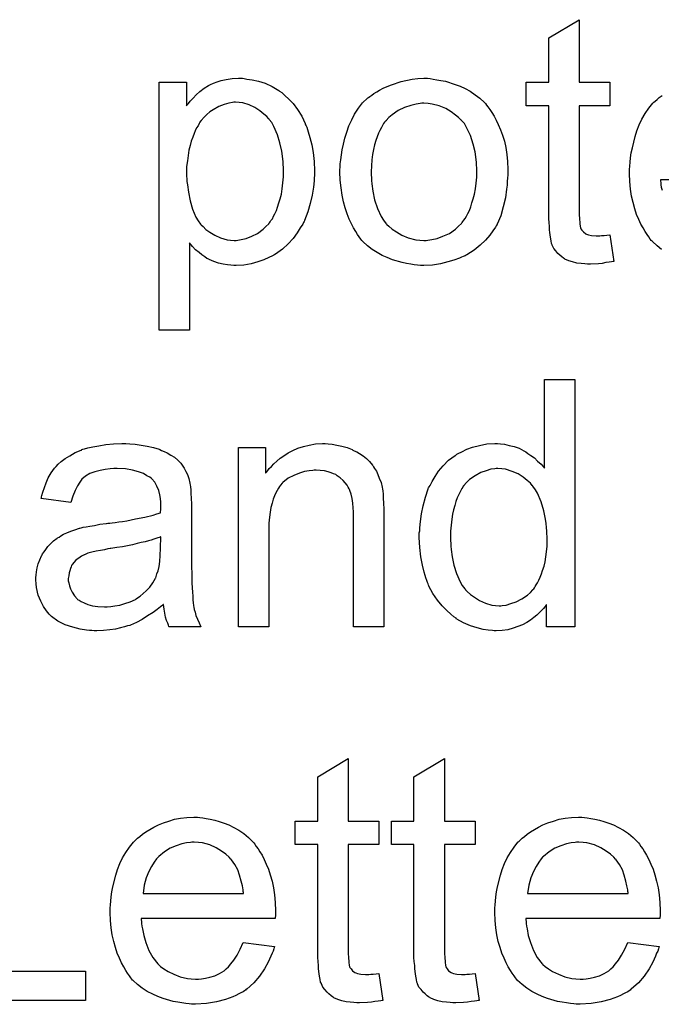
# Model space of a CAD drawing. Extents: x -1.6 to 9, y -2.8 to 5.2.
# Tile 61 of 197: x 5.213 to 5.421, y -0.58 to -0.261. Entities that reach past the tile are written whole.
import ezdxf

# ---------------------------------------------------------------- set-up
doc = ezdxf.new("R2010")
doc.units = 0
doc.layers.add('dfn6-15-57-c_document', color=1, linetype='CONTINUOUS')

msp = doc.modelspace()

# ---------------------------------------------------------------- linework, layer by layer
at = {"layer": 'dfn6-15-57-c_document', "color": 1}
for points in [[(5.394215, -0.281167), (5.404165, -0.281167), (5.404165, -0.288803), (5.394215, -0.288803), (5.394215, -0.322935), (5.394215, -0.323166), (5.394215, -0.323629), (5.394215, -0.324323), (5.39433, -0.325133), (5.394446, -0.326985), (5.394562, -0.327794), (5.394677, -0.328373), (5.394793, -0.328604), (5.39514, -0.329067), (5.395603, -0.329646), (5.396413, -0.330224), (5.396644, -0.33034), (5.397223, -0.330571), (5.398264, -0.330803), (5.399768, -0.330918), (5.400925, -0.330918), (5.401504, -0.330803), (5.402314, -0.330803), (5.403239, -0.330687), (5.404165, -0.330571), (5.405438, -0.339249), (5.405206, -0.339249), (5.404743, -0.339364), (5.403933, -0.33948), (5.402892, -0.339596), (5.401735, -0.339827), (5.400462, -0.339943), (5.397917, -0.340059), (5.396991, -0.340059), (5.396066, -0.339943), (5.394909, -0.339827), (5.39352, -0.339712), (5.392132, -0.339364), (5.390859, -0.339017), (5.389587, -0.338439), (5.389471, -0.338323), (5.389124, -0.338092), (5.388661, -0.337745), (5.387967, -0.337166), (5.387388, -0.336588), (5.386694, -0.335778), (5.386, -0.334968), (5.385537, -0.333926), (5.385537, -0.333811), (5.385306, -0.333348), (5.38519, -0.332538), (5.384959, -0.331381), (5.384727, -0.329877), (5.384611, -0.328951), (5.384611, -0.32791), (5.384496, -0.326637), (5.38438, -0.325365), (5.38438, -0.323976), (5.38438, -0.322356), (5.38438, -0.288803), (5.377091, -0.288803), (5.377091, -0.281167), (5.38438, -0.281167), (5.38438, -0.26682), (5.394215, -0.26092), (5.394215, -0.281167)], [(5.285804, -0.28001), (5.286614, -0.280126), (5.288349, -0.280357), (5.290432, -0.28082), (5.29263, -0.281514), (5.294828, -0.282556), (5.297027, -0.283828), (5.297142, -0.283828), (5.297258, -0.28406), (5.297952, -0.284523), (5.298993, -0.285448), (5.300266, -0.286605), (5.301655, -0.288109), (5.303043, -0.289961), (5.304431, -0.292159), (5.305588, -0.294589), (5.305588, -0.294704), (5.305704, -0.294936), (5.30582, -0.295283), (5.306051, -0.295745), (5.306283, -0.29644), (5.306514, -0.29725), (5.307092, -0.299101), (5.307671, -0.301415), (5.308134, -0.30396), (5.308481, -0.306853), (5.308597, -0.309861), (5.308597, -0.309977), (5.308597, -0.310208), (5.308597, -0.310671), (5.308597, -0.311365), (5.308481, -0.312175), (5.308481, -0.313101), (5.308249, -0.315183), (5.307787, -0.317728), (5.307208, -0.32039), (5.306398, -0.323166), (5.305357, -0.325943), (5.305357, -0.326059), (5.305241, -0.32629), (5.30501, -0.326637), (5.304779, -0.3271), (5.303969, -0.328373), (5.302927, -0.329993), (5.301655, -0.331728), (5.300035, -0.333464), (5.298184, -0.335199), (5.295985, -0.336819), (5.29587, -0.336819), (5.295754, -0.336935), (5.295407, -0.337166), (5.294944, -0.337397), (5.293787, -0.337976), (5.292167, -0.33867), (5.2902, -0.339364), (5.288118, -0.339943), (5.285688, -0.340406), (5.283258, -0.340521), (5.282448, -0.340521), (5.281523, -0.340406), (5.280366, -0.34029), (5.278977, -0.340059), (5.277473, -0.339712), (5.275969, -0.339249), (5.274465, -0.338555), (5.274349, -0.338439), (5.273771, -0.338207), (5.273077, -0.337745), (5.272151, -0.33705), (5.271225, -0.336356), (5.270069, -0.335431), (5.269027, -0.334389), (5.268102, -0.333232), (5.268102, -0.361463), (5.258267, -0.361463), (5.258267, -0.281167), (5.267176, -0.281167), (5.267176, -0.288803), (5.267292, -0.288572), (5.267755, -0.288109), (5.268333, -0.287299), (5.269259, -0.286374), (5.2703, -0.285217), (5.271457, -0.284175), (5.272845, -0.283134), (5.274234, -0.282209), (5.274465, -0.282093), (5.274928, -0.281861), (5.275854, -0.281514), (5.277011, -0.281052), (5.278399, -0.280589), (5.280019, -0.280242), (5.28187, -0.28001), (5.283953, -0.279895), (5.285225, -0.279895), (5.285804, -0.28001)], [(5.345968, -0.28001), (5.347009, -0.280126), (5.348166, -0.280357), (5.349439, -0.280589), (5.350943, -0.28082), (5.354067, -0.281861), (5.355686, -0.28244), (5.357306, -0.28325), (5.358926, -0.28406), (5.360546, -0.285217), (5.36205, -0.286374), (5.363554, -0.287762), (5.36367, -0.287878), (5.363901, -0.288109), (5.364248, -0.288572), (5.364711, -0.289151), (5.36529, -0.289961), (5.365984, -0.291002), (5.366678, -0.292159), (5.367372, -0.293432), (5.368066, -0.29482), (5.368761, -0.296555), (5.369455, -0.298291), (5.370033, -0.300258), (5.370496, -0.30234), (5.370843, -0.304539), (5.371075, -0.306853), (5.37119, -0.309398), (5.37119, -0.309514), (5.37119, -0.309861), (5.37119, -0.310439), (5.37119, -0.311249), (5.371075, -0.312175), (5.370959, -0.313332), (5.370959, -0.314489), (5.370727, -0.315762), (5.37038, -0.318654), (5.369686, -0.321547), (5.368876, -0.324439), (5.367719, -0.3271), (5.367719, -0.327216), (5.367604, -0.327332), (5.367372, -0.327679), (5.367141, -0.328142), (5.366331, -0.329298), (5.36529, -0.330687), (5.363901, -0.332307), (5.362166, -0.333926), (5.360199, -0.335546), (5.357885, -0.33705), (5.357769, -0.33705), (5.357653, -0.337166), (5.357306, -0.337397), (5.356728, -0.337629), (5.356149, -0.33786), (5.355455, -0.338092), (5.35372, -0.338786), (5.351753, -0.339364), (5.349323, -0.339943), (5.346778, -0.340406), (5.344001, -0.340521), (5.342844, -0.340521), (5.341918, -0.340406), (5.340877, -0.34029), (5.33972, -0.340059), (5.338332, -0.339827), (5.336943, -0.339596), (5.333819, -0.33867), (5.332084, -0.337976), (5.330464, -0.337282), (5.328844, -0.336356), (5.327224, -0.335315), (5.32572, -0.334158), (5.324216, -0.332769), (5.3241, -0.332654), (5.323869, -0.332422), (5.323522, -0.33196), (5.323059, -0.331265), (5.322481, -0.330455), (5.321902, -0.32953), (5.321208, -0.328373), (5.320514, -0.326985), (5.319819, -0.32548), (5.319125, -0.323745), (5.318547, -0.321894), (5.317968, -0.319927), (5.317506, -0.317728), (5.317158, -0.315414), (5.316927, -0.312869), (5.316811, -0.310208), (5.316811, -0.309977), (5.316811, -0.309514), (5.316927, -0.308704), (5.316927, -0.307547), (5.317043, -0.306274), (5.317274, -0.304654), (5.317506, -0.303035), (5.317968, -0.301183), (5.318431, -0.299332), (5.31901, -0.297365), (5.319704, -0.295283), (5.320629, -0.293316), (5.321555, -0.291465), (5.322828, -0.289613), (5.3241, -0.287878), (5.32572, -0.286374), (5.325836, -0.286258), (5.326067, -0.286142), (5.32653, -0.285795), (5.327109, -0.285332), (5.327803, -0.28487), (5.328728, -0.284291), (5.329654, -0.283713), (5.330811, -0.283134), (5.332084, -0.282556), (5.333472, -0.281977), (5.336596, -0.280936), (5.340183, -0.280126), (5.342034, -0.28001), (5.344001, -0.279895), (5.345158, -0.279895), (5.345968, -0.28001)], [(5.420941, -0.335315), (5.419437, -0.334158), (5.417933, -0.332769), (5.417817, -0.332654), (5.417586, -0.332422), (5.417239, -0.33196), (5.416776, -0.331265), (5.416198, -0.330455), (5.415619, -0.32953), (5.414925, -0.328373), (5.414231, -0.3271), (5.413537, -0.325596), (5.412842, -0.323976), (5.412264, -0.322125), (5.411685, -0.320158), (5.411222, -0.318076), (5.410875, -0.315762), (5.410644, -0.313332), (5.410528, -0.310786), (5.410528, -0.310671), (5.410528, -0.310092), (5.410528, -0.309398), (5.410644, -0.308357), (5.41076, -0.307084), (5.410875, -0.305696), (5.411107, -0.304076), (5.411454, -0.302456), (5.41238, -0.298754), (5.412958, -0.296902), (5.413652, -0.294936), (5.414578, -0.293084), (5.415619, -0.291349), (5.416776, -0.289613), (5.418049, -0.287994), (5.418164, -0.287878), (5.418396, -0.287647), (5.418859, -0.287299), (5.419437, -0.286721), (5.420131, -0.286142), (5.421057, -0.285448)], [(5.283027, -0.287647), (5.282448, -0.287647), (5.281986, -0.287762), (5.280829, -0.287994), (5.279324, -0.288341), (5.277589, -0.289035), (5.275738, -0.290076), (5.274697, -0.29077), (5.273771, -0.29158), (5.272845, -0.292506), (5.27192, -0.293547), (5.27192, -0.293663), (5.271688, -0.293779), (5.271457, -0.294126), (5.271225, -0.294589), (5.270878, -0.295283), (5.270416, -0.295977), (5.269953, -0.296902), (5.269606, -0.297828), (5.269143, -0.298985), (5.26868, -0.300258), (5.268333, -0.301646), (5.26787, -0.30315), (5.267639, -0.304886), (5.267407, -0.306621), (5.267176, -0.308473), (5.267176, -0.310555), (5.267176, -0.310671), (5.267176, -0.311018), (5.267176, -0.311596), (5.267292, -0.312406), (5.267292, -0.313332), (5.267407, -0.314373), (5.267755, -0.316803), (5.268333, -0.31958), (5.269027, -0.322241), (5.270184, -0.324902), (5.270878, -0.326059), (5.271688, -0.3271), (5.27192, -0.327332), (5.272498, -0.32791), (5.273424, -0.328836), (5.274697, -0.329761), (5.276316, -0.330687), (5.278167, -0.331613), (5.28025, -0.332191), (5.281407, -0.332307), (5.282564, -0.332422), (5.283258, -0.332422), (5.283721, -0.332307), (5.284878, -0.332075), (5.286498, -0.331728), (5.288233, -0.331034), (5.290085, -0.330108), (5.291936, -0.32872), (5.292861, -0.32791), (5.293787, -0.326985), (5.293787, -0.326869), (5.294018, -0.326753), (5.29425, -0.326406), (5.294481, -0.325943), (5.294944, -0.325365), (5.295291, -0.324555), (5.295754, -0.323745), (5.296217, -0.322704), (5.296564, -0.321662), (5.297027, -0.320274), (5.297489, -0.318885), (5.297837, -0.317381), (5.298068, -0.315646), (5.298299, -0.313795), (5.298531, -0.311828), (5.298531, -0.309745), (5.298531, -0.30963), (5.298531, -0.309282), (5.298531, -0.308704), (5.298415, -0.307894), (5.298415, -0.306968), (5.298299, -0.305927), (5.297952, -0.303497), (5.297374, -0.300836), (5.296564, -0.298175), (5.295407, -0.295514), (5.294713, -0.294241), (5.293903, -0.2932), (5.293903, -0.293084), (5.293671, -0.292969), (5.293093, -0.292274), (5.292167, -0.291465), (5.290895, -0.290423), (5.289275, -0.289382), (5.287423, -0.288456), (5.285341, -0.287878), (5.284184, -0.287762), (5.283027, -0.287647)], [(5.344001, -0.287994), (5.343307, -0.287994), (5.342728, -0.288109), (5.341455, -0.288225), (5.33972, -0.288688), (5.337753, -0.289382), (5.33567, -0.290308), (5.333703, -0.291696), (5.332662, -0.292622), (5.331737, -0.293547), (5.331737, -0.293663), (5.331505, -0.293779), (5.331274, -0.294126), (5.330927, -0.294589), (5.33058, -0.295167), (5.330233, -0.295861), (5.32977, -0.296787), (5.329307, -0.297712), (5.328844, -0.298869), (5.328381, -0.300026), (5.328034, -0.301415), (5.327687, -0.302919), (5.32734, -0.304539), (5.327109, -0.306274), (5.326993, -0.308241), (5.326877, -0.310208), (5.326877, -0.310324), (5.326877, -0.310671), (5.326877, -0.311249), (5.326993, -0.312059), (5.326993, -0.312985), (5.327109, -0.314026), (5.327456, -0.316456), (5.328034, -0.319233), (5.32896, -0.322009), (5.330117, -0.324671), (5.330927, -0.325827), (5.331737, -0.326985), (5.331852, -0.326985), (5.331968, -0.327216), (5.332662, -0.327794), (5.333703, -0.32872), (5.335092, -0.329646), (5.336827, -0.330687), (5.33891, -0.331613), (5.34134, -0.332191), (5.342612, -0.332307), (5.344001, -0.332422), (5.344695, -0.332422), (5.345274, -0.332307), (5.346546, -0.332075), (5.348282, -0.331728), (5.350133, -0.331034), (5.352216, -0.330108), (5.354182, -0.32872), (5.355224, -0.327794), (5.356149, -0.326869), (5.356265, -0.326753), (5.356381, -0.326637), (5.356612, -0.32629), (5.356959, -0.325827), (5.357306, -0.325249), (5.357769, -0.324555), (5.358232, -0.323629), (5.358695, -0.322704), (5.359158, -0.321547), (5.359505, -0.320274), (5.359967, -0.318885), (5.360315, -0.317381), (5.360662, -0.315646), (5.360893, -0.31391), (5.361124, -0.311943), (5.361124, -0.309861), (5.361124, -0.309745), (5.361124, -0.309398), (5.361124, -0.30882), (5.361009, -0.308125), (5.361009, -0.3072), (5.360893, -0.306159), (5.360546, -0.303729), (5.359967, -0.301183), (5.359042, -0.298407), (5.357769, -0.295861), (5.357075, -0.294589), (5.356149, -0.293547), (5.356149, -0.293432), (5.355918, -0.293316), (5.355224, -0.292622), (5.354182, -0.291812), (5.352794, -0.29077), (5.351059, -0.289729), (5.348976, -0.288803), (5.346662, -0.288225), (5.345389, -0.288109), (5.344001, -0.287994)], [(5.463982, -0.312753), (5.420594, -0.312753), (5.420594, -0.312869), (5.420594, -0.313216), (5.42071, -0.313679), (5.42071, -0.314373), (5.420826, -0.315183), (5.421057, -0.316109)], [(5.392826, -0.45754), (5.383686, -0.45754), (5.383686, -0.450251), (5.38357, -0.450367), (5.383454, -0.450598), (5.383107, -0.451061), (5.382645, -0.45164), (5.382066, -0.452218), (5.381372, -0.452912), (5.380562, -0.453722), (5.379521, -0.454532), (5.378479, -0.455342), (5.377322, -0.456152), (5.375934, -0.456846), (5.37443, -0.457425), (5.372926, -0.458003), (5.37119, -0.458466), (5.369339, -0.458697), (5.367372, -0.458813), (5.366678, -0.458813), (5.366215, -0.458697), (5.364827, -0.458582), (5.363207, -0.45835), (5.36124, -0.457887), (5.359042, -0.457193), (5.356843, -0.456268), (5.354645, -0.454995), (5.354529, -0.454995), (5.354414, -0.454764), (5.35372, -0.454301), (5.352678, -0.453375), (5.351406, -0.452218), (5.349901, -0.450714), (5.348397, -0.448863), (5.346893, -0.44678), (5.345621, -0.444351), (5.345621, -0.444235), (5.345505, -0.444003), (5.345389, -0.443656), (5.345158, -0.443194), (5.344926, -0.442499), (5.344579, -0.44169), (5.344348, -0.44088), (5.344117, -0.439838), (5.343538, -0.437524), (5.342959, -0.434863), (5.342612, -0.431855), (5.342497, -0.428615), (5.342497, -0.4285), (5.342497, -0.428268), (5.342497, -0.427805), (5.342497, -0.427111), (5.342612, -0.426417), (5.342612, -0.425491), (5.342844, -0.423409), (5.343191, -0.420979), (5.343769, -0.418318), (5.344464, -0.415541), (5.345389, -0.41288), (5.345389, -0.412764), (5.345505, -0.412533), (5.345736, -0.412186), (5.345968, -0.411723), (5.346662, -0.41045), (5.347587, -0.408831), (5.348744, -0.407095), (5.350249, -0.40536), (5.351984, -0.403509), (5.354067, -0.402004), (5.354182, -0.402004), (5.354298, -0.401889), (5.354645, -0.401657), (5.355108, -0.401426), (5.356265, -0.400847), (5.357885, -0.400038), (5.359736, -0.399343), (5.361934, -0.398765), (5.364364, -0.398302), (5.366909, -0.398186), (5.367835, -0.398186), (5.368761, -0.398302), (5.370033, -0.398418), (5.371537, -0.398765), (5.373157, -0.399112), (5.374777, -0.39969), (5.376281, -0.4005), (5.376512, -0.400616), (5.376975, -0.400847), (5.377669, -0.401426), (5.378595, -0.402004), (5.379752, -0.402814), (5.380793, -0.403856), (5.38195, -0.404897), (5.382992, -0.40617), (5.382992, -0.377476), (5.392826, -0.377476), (5.392826, -0.45754)], [(5.24878, -0.398302), (5.250515, -0.398418), (5.252482, -0.398649), (5.254449, -0.398996), (5.256416, -0.399459), (5.258267, -0.400038), (5.258498, -0.400153), (5.259077, -0.400385), (5.259887, -0.400732), (5.260928, -0.401195), (5.262085, -0.401889), (5.263242, -0.402583), (5.264283, -0.403509), (5.265209, -0.404434), (5.265325, -0.40455), (5.265556, -0.404897), (5.265903, -0.405475), (5.266366, -0.40617), (5.266945, -0.407211), (5.267407, -0.408252), (5.26787, -0.409525), (5.268217, -0.411029), (5.268217, -0.411145), (5.268333, -0.411492), (5.268449, -0.412186), (5.268564, -0.413112), (5.268564, -0.414384), (5.26868, -0.415888), (5.268796, -0.417855), (5.268796, -0.420054), (5.268796, -0.433243), (5.268796, -0.433359), (5.268796, -0.433822), (5.268796, -0.434516), (5.268796, -0.435442), (5.268796, -0.436483), (5.268796, -0.437756), (5.268912, -0.440533), (5.268912, -0.443425), (5.269027, -0.446317), (5.269143, -0.44759), (5.269143, -0.448747), (5.269259, -0.449788), (5.269374, -0.450598), (5.269374, -0.450714), (5.26949, -0.451177), (5.269606, -0.451871), (5.269953, -0.452797), (5.270184, -0.453838), (5.270647, -0.454995), (5.271225, -0.456268), (5.271804, -0.45754), (5.261507, -0.45754), (5.261391, -0.457425), (5.261275, -0.456962), (5.261044, -0.456383), (5.260697, -0.455458), (5.26035, -0.454416), (5.260118, -0.453144), (5.259887, -0.451755), (5.259655, -0.450251), (5.25954, -0.450251), (5.259424, -0.450483), (5.25873, -0.451061), (5.257689, -0.451871), (5.2563, -0.452912), (5.254565, -0.453954), (5.252829, -0.455111), (5.250978, -0.456152), (5.249011, -0.456962), (5.24878, -0.457078), (5.248086, -0.457193), (5.247044, -0.45754), (5.245771, -0.457887), (5.244152, -0.458235), (5.242301, -0.458466), (5.240218, -0.458697), (5.238135, -0.458813), (5.23721, -0.458813), (5.236516, -0.458697), (5.235706, -0.458697), (5.23478, -0.458582), (5.232697, -0.458235), (5.230383, -0.457656), (5.227838, -0.456846), (5.225524, -0.455689), (5.223441, -0.454185), (5.22321, -0.453954), (5.222632, -0.453375), (5.221822, -0.452334), (5.220896, -0.450945), (5.21997, -0.44921), (5.21916, -0.447243), (5.218582, -0.444813), (5.218466, -0.443656), (5.218351, -0.442268), (5.218351, -0.442037), (5.218351, -0.441574), (5.218466, -0.440764), (5.218582, -0.439723), (5.218813, -0.43845), (5.21916, -0.437177), (5.219623, -0.435789), (5.220202, -0.434516), (5.220318, -0.4344), (5.220549, -0.433938), (5.221012, -0.433243), (5.22159, -0.432433), (5.222284, -0.431508), (5.22321, -0.430582), (5.224136, -0.429657), (5.225293, -0.428847), (5.225408, -0.428731), (5.225871, -0.4285), (5.22645, -0.428037), (5.227375, -0.427574), (5.228417, -0.427111), (5.229689, -0.426533), (5.230962, -0.42607), (5.232466, -0.425607), (5.232582, -0.425607), (5.233044, -0.425491), (5.233739, -0.42526), (5.234664, -0.425144), (5.235821, -0.424913), (5.237325, -0.424682), (5.239061, -0.424334), (5.241144, -0.424103), (5.241259, -0.424103), (5.241722, -0.423987), (5.242301, -0.423987), (5.24311, -0.423872), (5.244036, -0.423756), (5.245193, -0.423525), (5.246466, -0.423409), (5.247854, -0.423178), (5.250631, -0.422599), (5.253639, -0.422021), (5.2563, -0.421326), (5.257573, -0.420979), (5.25873, -0.420632), (5.25873, -0.420516), (5.25873, -0.420285), (5.258846, -0.419591), (5.258846, -0.418781), (5.258846, -0.418318), (5.258846, -0.418087), (5.258846, -0.417971), (5.258846, -0.417855), (5.258846, -0.417161), (5.25873, -0.416004), (5.258498, -0.414731), (5.258151, -0.413343), (5.257573, -0.411955), (5.256879, -0.410682), (5.255953, -0.409641), (5.255837, -0.409525), (5.255259, -0.409062), (5.254333, -0.408599), (5.253176, -0.407905), (5.251556, -0.407327), (5.249705, -0.406748), (5.247391, -0.406401), (5.24473, -0.406285), (5.243573, -0.406285), (5.242416, -0.406401), (5.240796, -0.406632), (5.239177, -0.406864), (5.237441, -0.407327), (5.235821, -0.407905), (5.234433, -0.408715), (5.234317, -0.408831), (5.233854, -0.409178), (5.233276, -0.409756), (5.232582, -0.410682), (5.231887, -0.411839), (5.231078, -0.413343), (5.230383, -0.415194), (5.229689, -0.417277), (5.220086, -0.416004), (5.220086, -0.415888), (5.220202, -0.415773), (5.220202, -0.415426), (5.220318, -0.414963), (5.220665, -0.413921), (5.221127, -0.412417), (5.221706, -0.410913), (5.2224, -0.409293), (5.223326, -0.407674), (5.224367, -0.40617), (5.224483, -0.406054), (5.224945, -0.405591), (5.22564, -0.404897), (5.226565, -0.403971), (5.227838, -0.403046), (5.229342, -0.40212), (5.231078, -0.401079), (5.233044, -0.400269), (5.23316, -0.400269), (5.233276, -0.400153), (5.233623, -0.400038), (5.234086, -0.399922), (5.235243, -0.399575), (5.236863, -0.399228), (5.238714, -0.39888), (5.241028, -0.398533), (5.243458, -0.398302), (5.246234, -0.398186), (5.247507, -0.398186), (5.24878, -0.398302)], [(5.312993, -0.398302), (5.314266, -0.398418), (5.31577, -0.398649), (5.31739, -0.398996), (5.319125, -0.399459), (5.320745, -0.400153), (5.320976, -0.400269), (5.321439, -0.4005), (5.322249, -0.400847), (5.323175, -0.401426), (5.324332, -0.40212), (5.325373, -0.403046), (5.326414, -0.403971), (5.32734, -0.405128), (5.327456, -0.405244), (5.327687, -0.405707), (5.328034, -0.406285), (5.328613, -0.407095), (5.329075, -0.408252), (5.329538, -0.409409), (5.330117, -0.410798), (5.330464, -0.412302), (5.330464, -0.412417), (5.33058, -0.41288), (5.330695, -0.413574), (5.330811, -0.4145), (5.330811, -0.415888), (5.330927, -0.417508), (5.331042, -0.419475), (5.331042, -0.421905), (5.331042, -0.45754), (5.321208, -0.45754), (5.321208, -0.422368), (5.321208, -0.422252), (5.321208, -0.422136), (5.321208, -0.421326), (5.321208, -0.420285), (5.321092, -0.419012), (5.320976, -0.417508), (5.320745, -0.416004), (5.320398, -0.414616), (5.320051, -0.413343), (5.320051, -0.413227), (5.319819, -0.41288), (5.319472, -0.412302), (5.319125, -0.411608), (5.318547, -0.410913), (5.317853, -0.410103), (5.316927, -0.409293), (5.315886, -0.408599), (5.31577, -0.408484), (5.315423, -0.408252), (5.314729, -0.408021), (5.313919, -0.407674), (5.312993, -0.407327), (5.311836, -0.406979), (5.310448, -0.406864), (5.309059, -0.406748), (5.308481, -0.406748), (5.308018, -0.406864), (5.306861, -0.406979), (5.305357, -0.407211), (5.303737, -0.407789), (5.301886, -0.408484), (5.300035, -0.409409), (5.298299, -0.410798), (5.298068, -0.411029), (5.297605, -0.411608), (5.297258, -0.41207), (5.296911, -0.412649), (5.296448, -0.413343), (5.296101, -0.414153), (5.295638, -0.415079), (5.295175, -0.416236), (5.294828, -0.417508), (5.294481, -0.418897), (5.29425, -0.420401), (5.294018, -0.422021), (5.293787, -0.423987), (5.293787, -0.425954), (5.293787, -0.45754), (5.283953, -0.45754), (5.283953, -0.399459), (5.292746, -0.399459), (5.292746, -0.407789), (5.292861, -0.407674), (5.293093, -0.407327), (5.29344, -0.406864), (5.293903, -0.406285), (5.294597, -0.405591), (5.295407, -0.404781), (5.296332, -0.403856), (5.297489, -0.40293), (5.298646, -0.40212), (5.300035, -0.401195), (5.301539, -0.400385), (5.303159, -0.39969), (5.30501, -0.399112), (5.306861, -0.398649), (5.308944, -0.398302), (5.311142, -0.398186), (5.312068, -0.398186), (5.312993, -0.398302)], [(5.367951, -0.406285), (5.367372, -0.406285), (5.366909, -0.406401), (5.365637, -0.406517), (5.364133, -0.406979), (5.362397, -0.407558), (5.360546, -0.408599), (5.358695, -0.409872), (5.357769, -0.410798), (5.356959, -0.411723), (5.356959, -0.411839), (5.356728, -0.411955), (5.356612, -0.412302), (5.356265, -0.412764), (5.355918, -0.413343), (5.355571, -0.414037), (5.355224, -0.414847), (5.354761, -0.415773), (5.354298, -0.41693), (5.353951, -0.418202), (5.353604, -0.419591), (5.353257, -0.421095), (5.353025, -0.422715), (5.352794, -0.424566), (5.352563, -0.426533), (5.352563, -0.428615), (5.352563, -0.428731), (5.352563, -0.429078), (5.352563, -0.429657), (5.352678, -0.430467), (5.352678, -0.431392), (5.352794, -0.432433), (5.353141, -0.434863), (5.35372, -0.437524), (5.354529, -0.440301), (5.355686, -0.442962), (5.356381, -0.444119), (5.357191, -0.445276), (5.357306, -0.445276), (5.357422, -0.445508), (5.358001, -0.446086), (5.359042, -0.447012), (5.360315, -0.447937), (5.361934, -0.448979), (5.363901, -0.449904), (5.365984, -0.450483), (5.367141, -0.450598), (5.368298, -0.450714), (5.368876, -0.450714), (5.369339, -0.450598), (5.370612, -0.450483), (5.372116, -0.45002), (5.373851, -0.449441), (5.375703, -0.448516), (5.377554, -0.447243), (5.378479, -0.446433), (5.379289, -0.445508), (5.379289, -0.445392), (5.379521, -0.445276), (5.379752, -0.444929), (5.379984, -0.444466), (5.380331, -0.443888), (5.380793, -0.443309), (5.381141, -0.442384), (5.381603, -0.441458), (5.382066, -0.440417), (5.382413, -0.43926), (5.382876, -0.437871), (5.383223, -0.436483), (5.383454, -0.434863), (5.383686, -0.433243), (5.383917, -0.431392), (5.383917, -0.429425), (5.383917, -0.42931), (5.383917, -0.428847), (5.383917, -0.428268), (5.383802, -0.427458), (5.383802, -0.426533), (5.383686, -0.425376), (5.38357, -0.424103), (5.383339, -0.422715), (5.38276, -0.419938), (5.38195, -0.417045), (5.380793, -0.414269), (5.380099, -0.413112), (5.379289, -0.411955), (5.379289, -0.411839), (5.379058, -0.411723), (5.378479, -0.411029), (5.377438, -0.410103), (5.376165, -0.409062), (5.374546, -0.408021), (5.372579, -0.407211), (5.37038, -0.406517), (5.369223, -0.406401), (5.367951, -0.406285)], [(5.258846, -0.428384), (5.25873, -0.428384), (5.258614, -0.4285), (5.258267, -0.428615), (5.257804, -0.428731), (5.257226, -0.428962), (5.256532, -0.429194), (5.255722, -0.429425), (5.254796, -0.429657), (5.253755, -0.430004), (5.252482, -0.430235), (5.251209, -0.430582), (5.249705, -0.430929), (5.248086, -0.431276), (5.246466, -0.431624), (5.244614, -0.431855), (5.242648, -0.432202), (5.242416, -0.432202), (5.241722, -0.432318), (5.240565, -0.432549), (5.239292, -0.432781), (5.237904, -0.433012), (5.236516, -0.433359), (5.235243, -0.433706), (5.234086, -0.434169), (5.23397, -0.434169), (5.233623, -0.4344), (5.23316, -0.434632), (5.232697, -0.434979), (5.231309, -0.435904), (5.230152, -0.437293), (5.230152, -0.437409), (5.229921, -0.43764), (5.229805, -0.438103), (5.229574, -0.438681), (5.229342, -0.439375), (5.229111, -0.44007), (5.228995, -0.440995), (5.228879, -0.441921), (5.228879, -0.442037), (5.228879, -0.442615), (5.228995, -0.443309), (5.229226, -0.444235), (5.229574, -0.445276), (5.230152, -0.446317), (5.230846, -0.447474), (5.231772, -0.448516), (5.231887, -0.448632), (5.23235, -0.448863), (5.233044, -0.449326), (5.23397, -0.449788), (5.235243, -0.450251), (5.236747, -0.450714), (5.238482, -0.450945), (5.240565, -0.451061), (5.241491, -0.451061), (5.242648, -0.450945), (5.24392, -0.450714), (5.24554, -0.450483), (5.24716, -0.45002), (5.248895, -0.449441), (5.250631, -0.448632), (5.250862, -0.448516), (5.251325, -0.448169), (5.252135, -0.44759), (5.253061, -0.44678), (5.254102, -0.445855), (5.255259, -0.444698), (5.256185, -0.443309), (5.25711, -0.441805), (5.257226, -0.44169), (5.257342, -0.441227), (5.257573, -0.440417), (5.25792, -0.439375), (5.258267, -0.437987), (5.258498, -0.436367), (5.258614, -0.4344), (5.25873, -0.432086), (5.258846, -0.428384)], [(5.194979, -0.569006), (5.234433, -0.569006), (5.234433, -0.578493), (5.184335, -0.578493), (5.184335, -0.498429), (5.194979, -0.498429), (5.194979, -0.569006)], [(5.319472, -0.520412), (5.329423, -0.520412), (5.329423, -0.528048), (5.319472, -0.528048), (5.319472, -0.562179), (5.319472, -0.562411), (5.319472, -0.562874), (5.319472, -0.563568), (5.319588, -0.564378), (5.319704, -0.566229), (5.319819, -0.567039), (5.319935, -0.567617), (5.320051, -0.567849), (5.320398, -0.568312), (5.320861, -0.56889), (5.321671, -0.569469), (5.321902, -0.569584), (5.322481, -0.569816), (5.323522, -0.570047), (5.325026, -0.570163), (5.326183, -0.570163), (5.326761, -0.570047), (5.327571, -0.570047), (5.328497, -0.569931), (5.329423, -0.569816), (5.330695, -0.578493), (5.330464, -0.578493), (5.330001, -0.578609), (5.329191, -0.578725), (5.32815, -0.57884), (5.326993, -0.579072), (5.32572, -0.579187), (5.323175, -0.579303), (5.322249, -0.579303), (5.321324, -0.579187), (5.320167, -0.579072), (5.318778, -0.578956), (5.31739, -0.578609), (5.316117, -0.578262), (5.314844, -0.577683), (5.314729, -0.577568), (5.314382, -0.577336), (5.313919, -0.576989), (5.313225, -0.576411), (5.312646, -0.575832), (5.311952, -0.575022), (5.311258, -0.574212), (5.310795, -0.573171), (5.310795, -0.573055), (5.310564, -0.572592), (5.310448, -0.571783), (5.310216, -0.570626), (5.309985, -0.569121), (5.309869, -0.568196), (5.309869, -0.567155), (5.309754, -0.565882), (5.309638, -0.564609), (5.309638, -0.563221), (5.309638, -0.561601), (5.309638, -0.528048), (5.302349, -0.528048), (5.302349, -0.520412), (5.309638, -0.520412), (5.309638, -0.506065), (5.319472, -0.500164), (5.319472, -0.520412)], [(5.350596, -0.520412), (5.360546, -0.520412), (5.360546, -0.528048), (5.350596, -0.528048), (5.350596, -0.562179), (5.350596, -0.562411), (5.350596, -0.562874), (5.350596, -0.563568), (5.350711, -0.564378), (5.350827, -0.566229), (5.350943, -0.567039), (5.351059, -0.567617), (5.351174, -0.567849), (5.351521, -0.568312), (5.351984, -0.56889), (5.352794, -0.569469), (5.353025, -0.569584), (5.353604, -0.569816), (5.354645, -0.570047), (5.356149, -0.570163), (5.357306, -0.570163), (5.357885, -0.570047), (5.358695, -0.570047), (5.35962, -0.569931), (5.360546, -0.569816), (5.361819, -0.578493), (5.361587, -0.578493), (5.361124, -0.578609), (5.360315, -0.578725), (5.359273, -0.57884), (5.358116, -0.579072), (5.356843, -0.579187), (5.354298, -0.579303), (5.353373, -0.579303), (5.352447, -0.579187), (5.35129, -0.579072), (5.349901, -0.578956), (5.348513, -0.578609), (5.34724, -0.578262), (5.345968, -0.577683), (5.345852, -0.577568), (5.345505, -0.577336), (5.345042, -0.576989), (5.344348, -0.576411), (5.343769, -0.575832), (5.343075, -0.575022), (5.342381, -0.574212), (5.341918, -0.573171), (5.341918, -0.573055), (5.341687, -0.572592), (5.341571, -0.571783), (5.34134, -0.570626), (5.341108, -0.569121), (5.340993, -0.568196), (5.340993, -0.567155), (5.340877, -0.565882), (5.340761, -0.564609), (5.340761, -0.563221), (5.340761, -0.561601), (5.340761, -0.528048), (5.333472, -0.528048), (5.333472, -0.520412), (5.340761, -0.520412), (5.340761, -0.506065), (5.350596, -0.500164), (5.350596, -0.520412)], [(5.271457, -0.519255), (5.272382, -0.51937), (5.273539, -0.519602), (5.274812, -0.519833), (5.276316, -0.52018), (5.277705, -0.520528), (5.279324, -0.521106), (5.280829, -0.521684), (5.282448, -0.522494), (5.284068, -0.52342), (5.285688, -0.524461), (5.287192, -0.525734), (5.288581, -0.527122), (5.288696, -0.527238), (5.288928, -0.52747), (5.289275, -0.527932), (5.289738, -0.528626), (5.290316, -0.529436), (5.290895, -0.530362), (5.291589, -0.531519), (5.292283, -0.532907), (5.292977, -0.534412), (5.293671, -0.536031), (5.29425, -0.537883), (5.294828, -0.539849), (5.295291, -0.542048), (5.295638, -0.544362), (5.29587, -0.546791), (5.295985, -0.549452), (5.295985, -0.549568), (5.295985, -0.550031), (5.295985, -0.550841), (5.29587, -0.551998), (5.252482, -0.551998), (5.252482, -0.552114), (5.252482, -0.552461), (5.252598, -0.552923), (5.252598, -0.553618), (5.252713, -0.554428), (5.252945, -0.555353), (5.253292, -0.557436), (5.253986, -0.55975), (5.254912, -0.562295), (5.256185, -0.564609), (5.257804, -0.566692), (5.25792, -0.566692), (5.258036, -0.566923), (5.25873, -0.567502), (5.259771, -0.568312), (5.26116, -0.569121), (5.263011, -0.570047), (5.265093, -0.570857), (5.267407, -0.571436), (5.26868, -0.571551), (5.270069, -0.571667), (5.270994, -0.571667), (5.272035, -0.571551), (5.273308, -0.57132), (5.274697, -0.570973), (5.276316, -0.57051), (5.27782, -0.569816), (5.279324, -0.56889), (5.27944, -0.568774), (5.280019, -0.568312), (5.280713, -0.567617), (5.281523, -0.566692), (5.282448, -0.565419), (5.28349, -0.563799), (5.284531, -0.561948), (5.285457, -0.55975), (5.295638, -0.561023), (5.295638, -0.561138), (5.295523, -0.56137), (5.295407, -0.561832), (5.295175, -0.562527), (5.294828, -0.563221), (5.294481, -0.564146), (5.293556, -0.566113), (5.292399, -0.568312), (5.290779, -0.570626), (5.288928, -0.572824), (5.286614, -0.574907), (5.286498, -0.574907), (5.286266, -0.575138), (5.285919, -0.575369), (5.285457, -0.575716), (5.284762, -0.576063), (5.284068, -0.576411), (5.283143, -0.576873), (5.282101, -0.577336), (5.280944, -0.577799), (5.279787, -0.578262), (5.276895, -0.578956), (5.273655, -0.579534), (5.270069, -0.579766), (5.268796, -0.579766), (5.267986, -0.57965), (5.266945, -0.579534), (5.265672, -0.579303), (5.264283, -0.579072), (5.262779, -0.57884), (5.25954, -0.577915), (5.257804, -0.577221), (5.256185, -0.576526), (5.254449, -0.575601), (5.252829, -0.574559), (5.251325, -0.573402), (5.249821, -0.572014), (5.249705, -0.571898), (5.249474, -0.571667), (5.249127, -0.571204), (5.248664, -0.57051), (5.248086, -0.5697), (5.247507, -0.568774), (5.246813, -0.567617), (5.246119, -0.566345), (5.245424, -0.564841), (5.24473, -0.563221), (5.244152, -0.56137), (5.243573, -0.559403), (5.24311, -0.55732), (5.242763, -0.555006), (5.242532, -0.552576), (5.242416, -0.550031), (5.242416, -0.549915), (5.242416, -0.549337), (5.242416, -0.548643), (5.242532, -0.547601), (5.242648, -0.546329), (5.242763, -0.54494), (5.242995, -0.54332), (5.243342, -0.541701), (5.244267, -0.537998), (5.244846, -0.536147), (5.24554, -0.53418), (5.246466, -0.532329), (5.247507, -0.530593), (5.248664, -0.528858), (5.249937, -0.527238), (5.250052, -0.527122), (5.250284, -0.526891), (5.250747, -0.526544), (5.251325, -0.525965), (5.252019, -0.525387), (5.252945, -0.524693), (5.253986, -0.523883), (5.255259, -0.523189), (5.256532, -0.522379), (5.258036, -0.521684), (5.259655, -0.52099), (5.261391, -0.520412), (5.263242, -0.519833), (5.265209, -0.519486), (5.267292, -0.519255), (5.26949, -0.519139), (5.270647, -0.519139), (5.271457, -0.519255)], [(5.39595, -0.519255), (5.396876, -0.51937), (5.398033, -0.519602), (5.399305, -0.519833), (5.40081, -0.52018), (5.402198, -0.520528), (5.403818, -0.521106), (5.405322, -0.521684), (5.406942, -0.522494), (5.408561, -0.52342), (5.410181, -0.524461), (5.411685, -0.525734), (5.413074, -0.527122), (5.413189, -0.527238), (5.413421, -0.52747), (5.413768, -0.527932), (5.414231, -0.528626), (5.414809, -0.529436), (5.415388, -0.530362), (5.416082, -0.531519), (5.416776, -0.532907), (5.41747, -0.534412), (5.418164, -0.536031), (5.418743, -0.537883), (5.419322, -0.539849), (5.419784, -0.542048), (5.420131, -0.544362), (5.420363, -0.546791), (5.420479, -0.549452), (5.420479, -0.549568), (5.420479, -0.550031), (5.420479, -0.550841), (5.420363, -0.551998), (5.376975, -0.551998), (5.376975, -0.552114), (5.376975, -0.552461), (5.377091, -0.552923), (5.377091, -0.553618), (5.377207, -0.554428), (5.377438, -0.555353), (5.377785, -0.557436), (5.378479, -0.55975), (5.379405, -0.562295), (5.380678, -0.564609), (5.382297, -0.566692), (5.382413, -0.566692), (5.382529, -0.566923), (5.383223, -0.567502), (5.384264, -0.568312), (5.385653, -0.569121), (5.387504, -0.570047), (5.389587, -0.570857), (5.391901, -0.571436), (5.393173, -0.571551), (5.394562, -0.571667), (5.395487, -0.571667), (5.396529, -0.571551), (5.397801, -0.57132), (5.39919, -0.570973), (5.40081, -0.57051), (5.402314, -0.569816), (5.403818, -0.56889), (5.403933, -0.568774), (5.404512, -0.568312), (5.405206, -0.567617), (5.406016, -0.566692), (5.406942, -0.565419), (5.407983, -0.563799), (5.409024, -0.561948), (5.40995, -0.55975), (5.420131, -0.561023), (5.420131, -0.561138), (5.420016, -0.56137), (5.4199, -0.561832), (5.419669, -0.562527), (5.419322, -0.563221), (5.418974, -0.564146), (5.418049, -0.566113), (5.416892, -0.568312), (5.415272, -0.570626), (5.413421, -0.572824), (5.411107, -0.574907), (5.410991, -0.574907), (5.41076, -0.575138), (5.410413, -0.575369), (5.40995, -0.575716), (5.409256, -0.576063), (5.408561, -0.576411), (5.407636, -0.576873), (5.406595, -0.577336), (5.405438, -0.577799), (5.40428, -0.578262), (5.401388, -0.578956), (5.398148, -0.579534), (5.394562, -0.579766), (5.393289, -0.579766), (5.392479, -0.57965), (5.391438, -0.579534), (5.390165, -0.579303), (5.388777, -0.579072), (5.387273, -0.57884), (5.384033, -0.577915), (5.382297, -0.577221), (5.380678, -0.576526), (5.378942, -0.575601), (5.377322, -0.574559), (5.375818, -0.573402), (5.374314, -0.572014), (5.374199, -0.571898), (5.373967, -0.571667), (5.37362, -0.571204), (5.373157, -0.57051), (5.372579, -0.5697), (5.372, -0.568774), (5.371306, -0.567617), (5.370612, -0.566345), (5.369918, -0.564841), (5.369223, -0.563221), (5.368645, -0.56137), (5.368066, -0.559403), (5.367604, -0.55732), (5.367257, -0.555006), (5.367025, -0.552576), (5.366909, -0.550031), (5.366909, -0.549915), (5.366909, -0.549337), (5.366909, -0.548643), (5.367025, -0.547601), (5.367141, -0.546329), (5.367257, -0.54494), (5.367488, -0.54332), (5.367835, -0.541701), (5.368761, -0.537998), (5.369339, -0.536147), (5.370033, -0.53418), (5.370959, -0.532329), (5.372, -0.530593), (5.373157, -0.528858), (5.37443, -0.527238), (5.374546, -0.527122), (5.374777, -0.526891), (5.37524, -0.526544), (5.375818, -0.525965), (5.376512, -0.525387), (5.377438, -0.524693), (5.378479, -0.523883), (5.379752, -0.523189), (5.381025, -0.522379), (5.382529, -0.521684), (5.384149, -0.52099), (5.385884, -0.520412), (5.387735, -0.519833), (5.389702, -0.519486), (5.391785, -0.519255), (5.393983, -0.519139), (5.39514, -0.519139), (5.39595, -0.519255)], [(5.269606, -0.527238), (5.268912, -0.527238), (5.268449, -0.527354), (5.267176, -0.52747), (5.265672, -0.527817), (5.263821, -0.528395), (5.261854, -0.529205), (5.260003, -0.530362), (5.258151, -0.531866), (5.25792, -0.532097), (5.257457, -0.532676), (5.256647, -0.533717), (5.255837, -0.535106), (5.254912, -0.536726), (5.254102, -0.538808), (5.253408, -0.541238), (5.253061, -0.543899), (5.285572, -0.543899), (5.285572, -0.543783), (5.285572, -0.543552), (5.285457, -0.543205), (5.285457, -0.542742), (5.285225, -0.541354), (5.284878, -0.539849), (5.2843, -0.537998), (5.283721, -0.536263), (5.282796, -0.534527), (5.281754, -0.533023), (5.281754, -0.532907), (5.281523, -0.532792), (5.280944, -0.532097), (5.279903, -0.531172), (5.278515, -0.530131), (5.276779, -0.529089), (5.274697, -0.528164), (5.272267, -0.52747), (5.270994, -0.527354), (5.269606, -0.527238)], [(5.394099, -0.527238), (5.393405, -0.527238), (5.392942, -0.527354), (5.391669, -0.52747), (5.390165, -0.527817), (5.388314, -0.528395), (5.386347, -0.529205), (5.384496, -0.530362), (5.382645, -0.531866), (5.382413, -0.532097), (5.38195, -0.532676), (5.381141, -0.533717), (5.380331, -0.535106), (5.379405, -0.536726), (5.378595, -0.538808), (5.377901, -0.541238), (5.377554, -0.543899), (5.410065, -0.543899), (5.410065, -0.543783), (5.410065, -0.543552), (5.40995, -0.543205), (5.40995, -0.542742), (5.409718, -0.541354), (5.409371, -0.539849), (5.408793, -0.537998), (5.408214, -0.536263), (5.407289, -0.534527), (5.406247, -0.533023), (5.406247, -0.532907), (5.406016, -0.532792), (5.405438, -0.532097), (5.404396, -0.531172), (5.403008, -0.530131), (5.401272, -0.529089), (5.39919, -0.528164), (5.39676, -0.52747), (5.395487, -0.527354), (5.394099, -0.527238)]]:
    msp.add_lwpolyline(points, dxfattribs=at)

doc.saveas('drawing.dxf')
